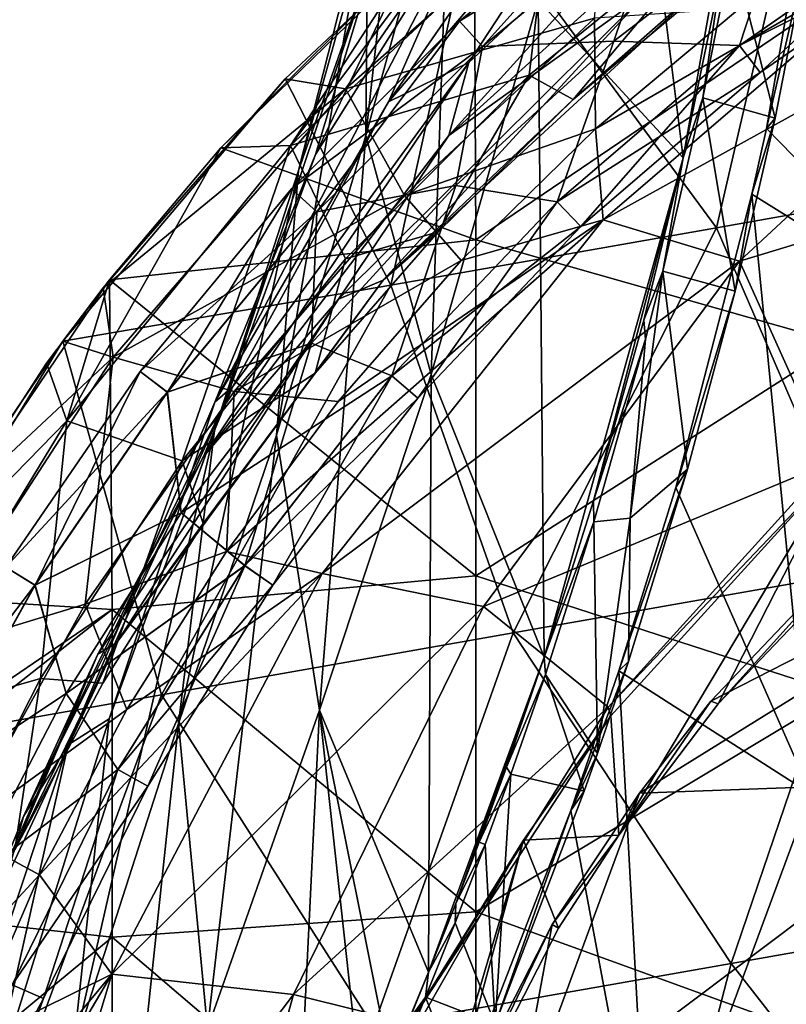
# Model space of a CAD drawing. Extents: x -65 to 803, y -691 to 80.
# Tile 38 of 256: x -53 to -34, y -228 to -204. Entities that reach past the tile are written whole.
import ezdxf

# ---------------------------------------------------------------- set-up
doc = ezdxf.new("R2010")
doc.units = 0
doc.header["$LTSCALE"] = 101.851852
for name, color, linetype in [('220', 7, 'CONTINUOUS'), ('223', 7, 'CONTINUOUS'), ('271', 7, 'CONTINUOUS'), ('276', 7, 'CONTINUOUS'), ('281', 7, 'CONTINUOUS'), ('292', 7, 'CONTINUOUS'), ('294', 7, 'CONTINUOUS'), ('295', 7, 'CONTINUOUS'), ('297', 7, 'CONTINUOUS'), ('354', 7, 'CONTINUOUS'), ('355', 7, 'CONTINUOUS'), ('365', 7, 'CONTINUOUS'), ('373', 7, 'CONTINUOUS'), ('375', 7, 'CONTINUOUS'), ('378', 7, 'CONTINUOUS'), ('379', 7, 'CONTINUOUS')]:
    doc.layers.add(name, color=color, linetype=linetype)

msp = doc.modelspace()

# ---------------------------------------------------------------- linework, layer by layer
at = {"layer": '220', "color": 7, "linetype": 'CONTINUOUS'}
for points in [[(-42.308, -203.59, 52.698), (-37.342, -200.551, 54.715), (-37.845, -199.885, 52.698), (-42.308, -203.59, 52.698)], [(-42.308, -203.59, 52.698), (-37.845, -199.885, 52.698), (-41.744, -204.209, 50.682), (-42.308, -203.59, 52.698)], [(-41.744, -204.209, 50.682), (-37.845, -199.885, 52.698), (-37.34, -200.553, 50.682), (-41.744, -204.209, 50.682)], [(-41.746, -204.207, 54.715), (-37.342, -200.551, 54.715), (-42.308, -203.59, 52.698), (-41.746, -204.207, 54.715)], [(-37.342, -200.551, 54.715), (-41.746, -204.207, 54.715), (-38.535, -204.076, 55.55), (-37.342, -200.551, 54.715)], [(-41.744, -204.209, 50.682), (-37.34, -200.553, 50.682), (-38.535, -204.076, 49.85), (-41.744, -204.209, 50.682)], [(-34.386, -200.892, 55.55), (-37.342, -200.551, 54.715), (-38.535, -204.076, 55.55), (-34.386, -200.892, 55.55)], [(-38.535, -204.076, 49.85), (-37.34, -200.553, 50.682), (-34.386, -200.892, 49.85), (-38.535, -204.076, 49.85)], [(-46.41, -207.692, 52.698), (-41.746, -204.207, 54.715), (-42.308, -203.59, 52.698), (-46.41, -207.692, 52.698)], [(-46.41, -207.692, 52.698), (-42.308, -203.59, 52.698), (-45.791, -208.256, 50.682), (-46.41, -207.692, 52.698)], [(-45.791, -208.256, 50.682), (-42.308, -203.59, 52.698), (-41.744, -204.209, 50.682), (-45.791, -208.256, 50.682)], [(-38.535, -204.076, 55.55), (-41.746, -204.207, 54.715), (-42.391, -207.609, 55.55), (-38.535, -204.076, 55.55)], [(-42.391, -207.609, 49.85), (-41.744, -204.209, 50.682), (-38.535, -204.076, 49.85), (-42.391, -207.609, 49.85)], [(-45.793, -208.254, 54.715), (-41.746, -204.207, 54.715), (-46.41, -207.692, 52.698), (-45.793, -208.254, 54.715)], [(-41.746, -204.207, 54.715), (-45.793, -208.254, 54.715), (-42.391, -207.609, 55.55), (-41.746, -204.207, 54.715)], [(-45.791, -208.256, 50.682), (-41.744, -204.209, 50.682), (-42.391, -207.609, 49.85), (-45.791, -208.256, 50.682)], [(-50.115, -212.155, 52.698), (-45.793, -208.254, 54.715), (-46.41, -207.692, 52.698), (-50.115, -212.155, 52.698)], [(-50.115, -212.155, 52.698), (-46.41, -207.692, 52.698), (-49.447, -212.66, 50.682), (-50.115, -212.155, 52.698)], [(-49.447, -212.66, 50.682), (-46.41, -207.692, 52.698), (-45.791, -208.256, 50.682), (-49.447, -212.66, 50.682)], [(-42.391, -207.609, 55.55), (-45.793, -208.254, 54.715), (-45.924, -211.465, 55.55), (-42.391, -207.609, 55.55)], [(-45.924, -211.465, 49.85), (-45.791, -208.256, 50.682), (-42.391, -207.609, 49.85), (-45.924, -211.465, 49.85)], [(-49.449, -212.658, 54.715), (-45.793, -208.254, 54.715), (-50.115, -212.155, 52.698), (-49.449, -212.658, 54.715)], [(-45.793, -208.254, 54.715), (-49.449, -212.658, 54.715), (-45.924, -211.465, 55.55), (-45.793, -208.254, 54.715)], [(-49.447, -212.66, 50.682), (-45.791, -208.256, 50.682), (-45.924, -211.465, 49.85), (-49.447, -212.66, 50.682)], [(-45.924, -211.465, 55.55), (-49.449, -212.658, 54.715), (-49.108, -215.614, 55.55), (-45.924, -211.465, 55.55)], [(-49.108, -215.614, 49.85), (-49.447, -212.66, 50.682), (-45.924, -211.465, 49.85), (-49.108, -215.614, 49.85)], [(-53.394, -216.94, 52.698), (-49.449, -212.658, 54.715), (-50.115, -212.155, 52.698), (-53.394, -216.94, 52.698)], [(-53.394, -216.94, 52.698), (-50.115, -212.155, 52.698), (-52.681, -217.381, 50.682), (-53.394, -216.94, 52.698)], [(-52.681, -217.381, 50.682), (-50.115, -212.155, 52.698), (-49.447, -212.66, 50.682), (-52.681, -217.381, 50.682)], [(-52.684, -217.379, 54.715), (-49.449, -212.658, 54.715), (-53.394, -216.94, 52.698), (-52.684, -217.379, 54.715)], [(-49.449, -212.658, 54.715), (-52.684, -217.379, 54.715), (-49.108, -215.614, 55.55), (-49.449, -212.658, 54.715)], [(-52.681, -217.381, 50.682), (-49.447, -212.66, 50.682), (-49.108, -215.614, 49.85), (-52.681, -217.381, 50.682)], [(-49.108, -215.614, 55.55), (-52.684, -217.379, 54.715), (-51.918, -220.025, 55.55), (-49.108, -215.614, 55.55)], [(-51.918, -220.025, 49.85), (-52.681, -217.381, 50.682), (-49.108, -215.614, 49.85), (-51.918, -220.025, 49.85)], [(-56.216, -222.008, 52.698), (-52.684, -217.379, 54.715), (-53.394, -216.94, 52.698), (-56.216, -222.008, 52.698)], [(-55.466, -222.381, 50.682), (-53.394, -216.94, 52.698), (-52.681, -217.381, 50.682), (-55.466, -222.381, 50.682)], [(-55.469, -222.38, 54.715), (-52.684, -217.379, 54.715), (-56.216, -222.008, 52.698), (-55.469, -222.38, 54.715)], [(-52.684, -217.379, 54.715), (-55.469, -222.38, 54.715), (-51.918, -220.025, 55.55), (-52.684, -217.379, 54.715)], [(-55.466, -222.381, 50.682), (-52.681, -217.381, 50.682), (-51.918, -220.025, 49.85), (-55.466, -222.381, 50.682)], [(-51.918, -220.025, 55.55), (-55.469, -222.38, 54.715), (-54.333, -224.664, 55.55), (-51.918, -220.025, 55.55)], [(-54.333, -224.664, 49.85), (-55.466, -222.381, 50.682), (-51.918, -220.025, 49.85), (-54.333, -224.664, 49.85)]]:
    msp.add_3dface(points, dxfattribs=at)
at = {"layer": '223', "color": 7, "linetype": 'CONTINUOUS'}
for points in [[(-34.386, -200.892, 55.55), (-38.535, -204.076, 55.55), (-35.464, -204.184, 54.718), (-34.386, -200.892, 55.55)], [(-38.535, -204.076, 49.85), (-34.386, -200.892, 49.85), (-35.462, -204.187, 50.685), (-38.535, -204.076, 49.85)], [(-34.386, -200.892, 55.55), (-35.464, -204.184, 54.718), (-30.647, -200.831, 54.718), (-34.386, -200.892, 55.55)], [(-35.464, -204.184, 54.718), (-30.204, -201.542, 52.702), (-30.647, -200.831, 54.718), (-35.464, -204.184, 54.718)], [(-35.462, -204.187, 50.685), (-34.386, -200.892, 49.85), (-30.645, -200.834, 50.685), (-35.462, -204.187, 50.685)], [(-35.462, -204.187, 50.685), (-30.645, -200.834, 50.685), (-34.951, -204.847, 52.702), (-35.462, -204.187, 50.685)], [(-34.951, -204.847, 52.702), (-30.645, -200.834, 50.685), (-30.204, -201.542, 52.702), (-34.951, -204.847, 52.702)], [(-34.951, -204.847, 52.702), (-30.204, -201.542, 52.702), (-35.464, -204.184, 54.718), (-34.951, -204.847, 52.702)], [(-38.535, -204.076, 55.55), (-42.391, -207.609, 55.55), (-39.917, -208.007, 54.718), (-38.535, -204.076, 55.55)], [(-42.391, -207.609, 49.85), (-38.535, -204.076, 49.85), (-39.915, -208.009, 50.685), (-42.391, -207.609, 49.85)], [(-38.535, -204.076, 55.55), (-39.917, -208.007, 54.718), (-35.464, -204.184, 54.718), (-38.535, -204.076, 55.55)], [(-39.915, -208.009, 50.685), (-38.535, -204.076, 49.85), (-35.462, -204.187, 50.685), (-39.915, -208.009, 50.685)], [(-39.917, -208.007, 54.718), (-34.951, -204.847, 52.702), (-35.464, -204.184, 54.718), (-39.917, -208.007, 54.718)], [(-39.915, -208.009, 50.685), (-35.462, -204.187, 50.685), (-39.34, -208.614, 52.702), (-39.915, -208.009, 50.685)], [(-39.34, -208.614, 52.702), (-35.462, -204.187, 50.685), (-34.951, -204.847, 52.702), (-39.34, -208.614, 52.702)], [(-39.34, -208.614, 52.702), (-34.951, -204.847, 52.702), (-39.917, -208.007, 54.718), (-39.34, -208.614, 52.702)], [(-42.391, -207.609, 55.55), (-45.924, -211.465, 55.55), (-43.961, -212.261, 54.718), (-42.391, -207.609, 55.55)], [(-45.924, -211.465, 49.85), (-42.391, -207.609, 49.85), (-43.958, -212.263, 50.685), (-45.924, -211.465, 49.85)], [(-42.391, -207.609, 55.55), (-43.961, -212.261, 54.718), (-39.917, -208.007, 54.718), (-42.391, -207.609, 55.55)], [(-43.958, -212.263, 50.685), (-42.391, -207.609, 49.85), (-39.915, -208.009, 50.685), (-43.958, -212.263, 50.685)], [(-43.961, -212.261, 54.718), (-39.34, -208.614, 52.702), (-39.917, -208.007, 54.718), (-43.961, -212.261, 54.718)], [(-43.958, -212.263, 50.685), (-39.915, -208.009, 50.685), (-43.325, -212.807, 52.702), (-43.958, -212.263, 50.685)], [(-43.325, -212.807, 52.702), (-39.915, -208.009, 50.685), (-39.34, -208.614, 52.702), (-43.325, -212.807, 52.702)], [(-43.325, -212.807, 52.702), (-39.34, -208.614, 52.702), (-43.961, -212.261, 54.718), (-43.325, -212.807, 52.702)], [(-45.924, -211.465, 55.55), (-49.108, -215.614, 55.55), (-43.961, -212.261, 54.718), (-45.924, -211.465, 55.55)], [(-49.108, -215.614, 49.85), (-45.924, -211.465, 49.85), (-47.551, -216.904, 50.685), (-49.108, -215.614, 49.85)], [(-47.551, -216.904, 50.685), (-45.924, -211.465, 49.85), (-43.958, -212.263, 50.685), (-47.551, -216.904, 50.685)], [(-49.108, -215.614, 55.55), (-47.553, -216.902, 54.718), (-43.961, -212.261, 54.718), (-49.108, -215.614, 55.55)], [(-47.553, -216.902, 54.718), (-43.325, -212.807, 52.702), (-43.961, -212.261, 54.718), (-47.553, -216.902, 54.718)], [(-47.551, -216.904, 50.685), (-43.958, -212.263, 50.685), (-46.866, -217.381, 52.702), (-47.551, -216.904, 50.685)], [(-46.866, -217.381, 52.702), (-43.958, -212.263, 50.685), (-43.325, -212.807, 52.702), (-46.866, -217.381, 52.702)], [(-46.866, -217.381, 52.702), (-43.325, -212.807, 52.702), (-47.553, -216.902, 54.718), (-46.866, -217.381, 52.702)], [(-49.108, -215.614, 55.55), (-51.918, -220.025, 55.55), (-47.553, -216.902, 54.718), (-49.108, -215.614, 55.55)], [(-51.918, -220.025, 49.85), (-49.108, -215.614, 49.85), (-47.551, -216.904, 50.685), (-51.918, -220.025, 49.85)], [(-51.918, -220.025, 55.55), (-50.658, -221.883, 54.718), (-47.553, -216.902, 54.718), (-51.918, -220.025, 55.55)], [(-50.655, -221.884, 50.685), (-51.918, -220.025, 49.85), (-47.551, -216.904, 50.685), (-50.655, -221.884, 50.685)], [(-50.658, -221.883, 54.718), (-46.866, -217.381, 52.702), (-47.553, -216.902, 54.718), (-50.658, -221.883, 54.718)], [(-50.655, -221.884, 50.685), (-47.551, -216.904, 50.685), (-49.925, -222.289, 52.702), (-50.655, -221.884, 50.685)], [(-49.925, -222.289, 52.702), (-47.551, -216.904, 50.685), (-46.866, -217.381, 52.702), (-49.925, -222.289, 52.702)], [(-49.925, -222.289, 52.702), (-46.866, -217.381, 52.702), (-50.658, -221.883, 54.718), (-49.925, -222.289, 52.702)], [(-51.918, -220.025, 55.55), (-54.333, -224.664, 55.55), (-50.658, -221.883, 54.718), (-51.918, -220.025, 55.55)], [(-54.333, -224.664, 49.85), (-51.918, -220.025, 49.85), (-50.655, -221.884, 50.685), (-54.333, -224.664, 49.85)], [(-54.333, -224.664, 55.55), (-53.242, -227.152, 54.718), (-50.658, -221.883, 54.718), (-54.333, -224.664, 55.55)], [(-53.24, -227.153, 50.685), (-54.333, -224.664, 49.85), (-50.655, -221.884, 50.685), (-53.24, -227.153, 50.685)], [(-53.242, -227.152, 54.718), (-49.925, -222.289, 52.702), (-50.658, -221.883, 54.718), (-53.242, -227.152, 54.718)], [(-53.24, -227.153, 50.685), (-50.655, -221.884, 50.685), (-52.472, -227.482, 52.702), (-53.24, -227.153, 50.685)], [(-52.472, -227.482, 52.702), (-50.655, -221.884, 50.685), (-49.925, -222.289, 52.702), (-52.472, -227.482, 52.702)], [(-52.472, -227.482, 52.702), (-49.925, -222.289, 52.702), (-53.242, -227.152, 54.718), (-52.472, -227.482, 52.702)], [(-55.281, -232.656, 54.718), (-52.472, -227.482, 52.702), (-53.242, -227.152, 54.718), (-55.281, -232.656, 54.718)], [(-54.481, -232.906, 52.702), (-53.24, -227.153, 50.685), (-52.472, -227.482, 52.702), (-54.481, -232.906, 52.702)], [(-54.481, -232.906, 52.702), (-52.472, -227.482, 52.702), (-55.281, -232.656, 54.718), (-54.481, -232.906, 52.702)]]:
    msp.add_3dface(points, dxfattribs=at)
at = {"layer": '271', "color": 7, "linetype": 'CONTINUOUS'}
for points in [[(-40.378, -203.067, -14.983), (-38.648, -192.449, -17.598), (-36.841, -206.933, -21.319), (-40.378, -203.067, -14.983)], [(-38.648, -192.449, -17.598), (-34.758, -195.17, -24.145), (-36.841, -206.933, -21.319), (-38.648, -192.449, -17.598)], [(-43.249, -194.272, -1.098), (-42.53, -198.857, -8.181), (-44.597, -206.39, -3.357), (-43.249, -194.272, -1.098)], [(-44.545, -200.567, 3.906), (-43.249, -194.272, -1.098), (-44.597, -206.39, -3.357), (-44.545, -200.567, 3.906)], [(-36.306, -194.399, 28.789), (-41.763, -200.372, 23.737), (-44.041, -205.56, 26.414), (-36.306, -194.399, 28.789)], [(-38.34, -198.886, 30.888), (-36.306, -194.399, 28.789), (-44.041, -205.56, 26.414), (-38.34, -198.886, 30.888)], [(-36.841, -206.933, -21.319), (-34.758, -195.17, -24.145), (-35.91, -202.428, -22.624), (-36.841, -206.933, -21.319)], [(-42.897, -195.286, 11.25), (-44.545, -200.567, 3.906), (-46.238, -207.242, 7.918), (-42.897, -195.286, 11.25)], [(-44.135, -201.258, 14.585), (-42.897, -195.286, 11.25), (-46.238, -207.242, 7.918), (-44.135, -201.258, 14.585)], [(-34.8, -206.213, -24.042), (-32.937, -195.432, -26.44), (-30.269, -210.861, -28.579), (-34.8, -206.213, -24.042)], [(-40.425, -195.526, 20.934), (-44.135, -201.258, 14.585), (-45.827, -206.847, 18.133), (-40.425, -195.526, 20.934)], [(-41.763, -200.372, 23.737), (-40.425, -195.526, 20.934), (-45.827, -206.847, 18.133), (-41.763, -200.372, 23.737)], [(-34.817, -197.826, 36.468), (-42.074, -204.598, 32.798), (-42.57, -206.385, 37.18), (-34.817, -197.826, 36.468)], [(-35.176, -199.693, 39.942), (-34.817, -197.826, 36.468), (-42.57, -206.385, 37.18), (-35.176, -199.693, 39.942)], [(-34.817, -197.826, 36.468), (-38.34, -198.886, 30.888), (-42.074, -204.598, 32.798), (-34.817, -197.826, 36.468)], [(-44.597, -206.39, -3.357), (-42.53, -198.857, -8.181), (-42.997, -212.226, -10.338), (-44.597, -206.39, -3.357)], [(-38.34, -198.886, 30.888), (-44.041, -205.56, 26.414), (-42.074, -204.598, 32.798), (-38.34, -198.886, 30.888)], [(-42.53, -198.857, -8.181), (-40.378, -203.067, -14.983), (-42.997, -212.226, -10.338), (-42.53, -198.857, -8.181)], [(-35.176, -199.693, 39.942), (-42.57, -206.385, 37.18), (-37.753, -202.913, 43.064), (-35.176, -199.693, 39.942)], [(-41.763, -200.372, 23.737), (-45.827, -206.847, 18.133), (-48.285, -212.904, 21.462), (-41.763, -200.372, 23.737)], [(-44.041, -205.56, 26.414), (-41.763, -200.372, 23.737), (-48.285, -212.904, 21.462), (-44.041, -205.56, 26.414)], [(-44.545, -200.567, 3.906), (-44.597, -206.39, -3.357), (-46.775, -213.713, 1.272), (-44.545, -200.567, 3.906)], [(-46.238, -207.242, 7.918), (-44.545, -200.567, 3.906), (-46.775, -213.713, 1.272), (-46.238, -207.242, 7.918)], [(-44.135, -201.258, 14.585), (-46.238, -207.242, 7.918), (-48.294, -213.599, 12.194), (-44.135, -201.258, 14.585)], [(-45.827, -206.847, 18.133), (-44.135, -201.258, 14.585), (-48.294, -213.599, 12.194), (-45.827, -206.847, 18.133)], [(-35.989, -202.396, 47.257), (-37.753, -202.913, 43.064), (-44.173, -209.92, 46.037), (-35.989, -202.396, 47.257)], [(-35.989, -202.396, 47.257), (-44.173, -209.92, 46.037), (-39.528, -205.507, 47.951), (-35.989, -202.396, 47.257)], [(-35.92, -202.477, 47.954), (-35.989, -202.396, 47.257), (-39.528, -205.507, 47.951), (-35.92, -202.477, 47.954)], [(-37.753, -202.913, 43.064), (-42.57, -206.385, 37.18), (-45.261, -210.389, 40.913), (-37.753, -202.913, 43.064)], [(-37.753, -202.913, 43.064), (-45.261, -210.389, 40.913), (-44.173, -209.92, 46.037), (-37.753, -202.913, 43.064)], [(-42.997, -212.226, -10.338), (-40.378, -203.067, -14.983), (-40.234, -219.142, -16.084), (-42.997, -212.226, -10.338)], [(-40.378, -203.067, -14.983), (-36.841, -206.933, -21.319), (-40.234, -219.142, -16.084), (-40.378, -203.067, -14.983)], [(-42.074, -204.598, 32.798), (-47.848, -212.526, 28.663), (-48.563, -214.231, 34.052), (-42.074, -204.598, 32.798)], [(-42.57, -206.385, 37.18), (-42.074, -204.598, 32.798), (-48.563, -214.231, 34.052), (-42.57, -206.385, 37.18)], [(-42.074, -204.598, 32.798), (-44.041, -205.56, 26.414), (-47.848, -212.526, 28.663), (-42.074, -204.598, 32.798)], [(-44.041, -205.56, 26.414), (-48.285, -212.904, 21.462), (-47.848, -212.526, 28.663), (-44.041, -205.56, 26.414)], [(-39.528, -205.507, 47.951), (-44.173, -209.92, 46.037), (-42.826, -208.745, 47.948), (-39.528, -205.507, 47.951)], [(-35.157, -207.817, -23.555), (-34.8, -206.213, -24.042), (-30.269, -210.861, -28.579), (-35.157, -207.817, -23.555)], [(-42.57, -206.385, 37.18), (-48.563, -214.231, 34.052), (-45.261, -210.389, 40.913), (-42.57, -206.385, 37.18)], [(-46.775, -213.713, 1.272), (-44.597, -206.39, -3.357), (-45.729, -220.434, -5.112), (-46.775, -213.713, 1.272)], [(-44.597, -206.39, -3.357), (-42.997, -212.226, -10.338), (-45.729, -220.434, -5.112), (-44.597, -206.39, -3.357)], [(-45.827, -206.847, 18.133), (-48.294, -213.599, 12.194), (-50.87, -220.649, 16.205), (-45.827, -206.847, 18.133)], [(-48.285, -212.904, 21.462), (-45.827, -206.847, 18.133), (-50.87, -220.649, 16.205), (-48.285, -212.904, 21.462)], [(-40.234, -219.142, -16.084), (-36.841, -206.933, -21.319), (-39.032, -215.317, -18.024), (-40.234, -219.142, -16.084)], [(-39.032, -215.317, -18.024), (-36.841, -206.933, -21.319), (-37.802, -210.9, -19.911), (-39.032, -215.317, -18.024)], [(-46.238, -207.242, 7.918), (-46.775, -213.713, 1.272), (-49.175, -220.761, 6.22), (-46.238, -207.242, 7.918)], [(-48.294, -213.599, 12.194), (-46.238, -207.242, 7.918), (-49.175, -220.761, 6.22), (-48.294, -213.599, 12.194)], [(-35.157, -207.817, -23.555), (-33.715, -222.48, -24.03), (-37.02, -214.991, -20.892), (-35.157, -207.817, -23.555)], [(-33.715, -222.48, -24.03), (-35.157, -207.817, -23.555), (-30.269, -210.861, -28.579), (-33.715, -222.48, -24.03)], [(-42.826, -208.745, 47.948), (-44.173, -209.92, 46.037), (-45.835, -212.196, 47.945), (-42.826, -208.745, 47.948)], [(-44.173, -209.92, 46.037), (-45.261, -210.389, 40.913), (-50.686, -218.778, 44.58), (-44.173, -209.92, 46.037)], [(-44.173, -209.92, 46.037), (-50.686, -218.778, 44.58), (-45.835, -212.196, 47.945), (-44.173, -209.92, 46.037)], [(-45.261, -210.389, 40.913), (-48.563, -214.231, 34.052), (-51.147, -219.064, 38.5), (-45.261, -210.389, 40.913)], [(-45.261, -210.389, 40.913), (-51.147, -219.064, 38.5), (-50.686, -218.778, 44.58), (-45.261, -210.389, 40.913)], [(-45.835, -212.196, 47.945), (-50.686, -218.778, 44.58), (-48.571, -215.873, 47.943), (-45.835, -212.196, 47.945)], [(-45.729, -220.434, -5.112), (-42.997, -212.226, -10.338), (-43.062, -226.843, -11.143), (-45.729, -220.434, -5.112)], [(-42.997, -212.226, -10.338), (-40.234, -219.142, -16.084), (-43.062, -226.843, -11.143), (-42.997, -212.226, -10.338)], [(-47.848, -212.526, 28.663), (-51.875, -221.281, 24.153), (-52.965, -223.036, 30.697), (-47.848, -212.526, 28.663)], [(-48.563, -214.231, 34.052), (-47.848, -212.526, 28.663), (-52.965, -223.036, 30.697), (-48.563, -214.231, 34.052)], [(-47.848, -212.526, 28.663), (-48.285, -212.904, 21.462), (-51.875, -221.281, 24.153), (-47.848, -212.526, 28.663)], [(-48.285, -212.904, 21.462), (-50.87, -220.649, 16.205), (-51.875, -221.281, 24.153), (-48.285, -212.904, 21.462)], [(-48.294, -213.599, 12.194), (-49.175, -220.761, 6.22), (-51.752, -228.763, 10.896), (-48.294, -213.599, 12.194)], [(-50.87, -220.649, 16.205), (-48.294, -213.599, 12.194), (-51.752, -228.763, 10.896), (-50.87, -220.649, 16.205)], [(-49.175, -220.761, 6.22), (-46.775, -213.713, 1.272), (-48.466, -228.222, 0.464), (-49.175, -220.761, 6.22)], [(-46.775, -213.713, 1.272), (-45.729, -220.434, -5.112), (-48.466, -228.222, 0.464), (-46.775, -213.713, 1.272)], [(-48.563, -214.231, 34.052), (-52.965, -223.036, 30.697), (-51.147, -219.064, 38.5), (-48.563, -214.231, 34.052)], [(-33.715, -222.48, -24.03), (-38.408, -219.472, -18.776), (-37.02, -214.991, -20.892), (-33.715, -222.48, -24.03)], [(-48.571, -215.873, 47.943), (-50.686, -218.778, 44.58), (-51.028, -219.775, 47.94), (-48.571, -215.873, 47.943)], [(-50.686, -218.778, 44.58), (-51.147, -219.064, 38.5), (-55.358, -228.748, 43.147), (-50.686, -218.778, 44.58)], [(-50.686, -218.778, 44.58), (-55.358, -228.748, 43.147), (-53.172, -223.849, 47.937), (-50.686, -218.778, 44.58)], [(-51.028, -219.775, 47.94), (-50.686, -218.778, 44.58), (-53.172, -223.849, 47.937), (-51.028, -219.775, 47.94)], [(-51.147, -219.064, 38.5), (-55.264, -228.735, 36.057), (-55.358, -228.748, 43.147), (-51.147, -219.064, 38.5)], [(-51.147, -219.064, 38.5), (-52.965, -223.036, 30.697), (-55.264, -228.735, 36.057), (-51.147, -219.064, 38.5)], [(-43.062, -226.843, -11.143), (-40.234, -219.142, -16.084), (-42.396, -225.159, -12.356), (-43.062, -226.843, -11.143)], [(-42.396, -225.159, -12.356), (-40.234, -219.142, -16.084), (-41.826, -223.66, -13.37), (-42.396, -225.159, -12.356)], [(-41.826, -223.66, -13.37), (-40.234, -219.142, -16.084), (-41.157, -221.825, -14.531), (-41.826, -223.66, -13.37)], [(-38.408, -219.472, -18.776), (-37.66, -233.146, -17.983), (-39.587, -222.89, -16.886), (-38.408, -219.472, -18.776)], [(-33.715, -222.48, -24.03), (-37.66, -233.146, -17.983), (-38.408, -219.472, -18.776), (-33.715, -222.48, -24.03)], [(-48.466, -228.222, 0.464), (-45.729, -220.434, -5.112), (-46.464, -235.426, -4.358), (-48.466, -228.222, 0.464)], [(-46.464, -235.426, -4.358), (-45.729, -220.434, -5.112), (-44.623, -230.546, -8.173), (-46.464, -235.426, -4.358)], [(-45.729, -220.434, -5.112), (-43.062, -226.843, -11.143), (-43.993, -229.089, -9.394), (-45.729, -220.434, -5.112)], [(-44.623, -230.546, -8.173), (-45.729, -220.434, -5.112), (-43.993, -229.089, -9.394), (-44.623, -230.546, -8.173)], [(-50.87, -220.649, 16.205), (-51.752, -228.763, 10.896), (-53.957, -230.534, 19.451), (-50.87, -220.649, 16.205)], [(-51.875, -221.281, 24.153), (-50.87, -220.649, 16.205), (-53.957, -230.534, 19.451), (-51.875, -221.281, 24.153)], [(-51.752, -228.763, 10.896), (-49.175, -220.761, 6.22), (-50.905, -237.045, 5.758), (-51.752, -228.763, 10.896)], [(-49.175, -220.761, 6.22), (-48.466, -228.222, 0.464), (-50.905, -237.045, 5.758), (-49.175, -220.761, 6.22)], [(-51.875, -221.281, 24.153), (-53.957, -230.534, 19.451), (-55.582, -232.46, 27.233), (-51.875, -221.281, 24.153)], [(-52.965, -223.036, 30.697), (-51.875, -221.281, 24.153), (-55.582, -232.46, 27.233), (-52.965, -223.036, 30.697)], [(-32.491, -237.301, -22.241), (-37.66, -233.146, -17.983), (-33.715, -222.48, -24.03), (-32.491, -237.301, -22.241)], [(-39.587, -222.89, -16.886), (-37.66, -233.146, -17.983), (-41.759, -228.506, -13.176), (-39.587, -222.89, -16.886)], [(-52.965, -223.036, 30.697), (-55.582, -232.46, 27.233), (-55.264, -228.735, 36.057), (-52.965, -223.036, 30.697)], [(-43.993, -229.089, -9.394), (-43.062, -226.843, -11.143), (-43.529, -227.986, -10.273), (-43.993, -229.089, -9.394)]]:
    msp.add_3dface(points, dxfattribs=at)
at = {"layer": '276', "color": 7, "linetype": 'CONTINUOUS'}
for points in [[(-32.937, -195.432, -26.44), (-34.8, -206.213, -24.042), (-33.714, -201.483, -25.147), (-32.937, -195.432, -26.44)], [(-33.714, -201.483, -25.147), (-34.8, -206.213, -24.042), (-34.591, -205.964, -23.988), (-33.714, -201.483, -25.147)], [(-34.591, -205.964, -23.988), (-35.157, -207.817, -23.555), (-35.57, -210.192, -22.639), (-34.591, -205.964, -23.988)], [(-34.8, -206.213, -24.042), (-35.157, -207.817, -23.555), (-34.591, -205.964, -23.988), (-34.8, -206.213, -24.042)], [(-35.157, -207.817, -23.555), (-37.02, -214.991, -20.892), (-35.57, -210.192, -22.639), (-35.157, -207.817, -23.555)], [(-35.57, -210.192, -22.639), (-37.02, -214.991, -20.892), (-36.733, -214.541, -20.961), (-35.57, -210.192, -22.639)], [(-37.02, -214.991, -20.892), (-38.408, -219.472, -18.776), (-36.733, -214.541, -20.961), (-37.02, -214.991, -20.892)], [(-36.733, -214.541, -20.961), (-38.408, -219.472, -18.776), (-38.174, -219.245, -18.771), (-36.733, -214.541, -20.961)], [(-38.408, -219.472, -18.776), (-39.587, -222.89, -16.886), (-38.174, -219.245, -18.771), (-38.408, -219.472, -18.776)], [(-38.174, -219.245, -18.771), (-39.587, -222.89, -16.886), (-38.932, -221.494, -17.569), (-38.174, -219.245, -18.771)], [(-38.932, -221.494, -17.569), (-39.587, -222.89, -16.886), (-39.258, -222.419, -17.043), (-38.932, -221.494, -17.569)], [(-39.258, -222.419, -17.043), (-39.587, -222.89, -16.886), (-41.434, -228.115, -13.346), (-39.258, -222.419, -17.043)], [(-39.587, -222.89, -16.886), (-41.759, -228.506, -13.176), (-41.434, -228.115, -13.346), (-39.587, -222.89, -16.886)]]:
    msp.add_3dface(points, dxfattribs=at)
at = {"layer": '281', "color": 7, "linetype": 'CONTINUOUS'}
for points in [[(-36.357, -205.468, -21.66), (-35.91, -202.428, -22.624), (-35.639, -201.842, -22.656), (-36.357, -205.468, -21.66)], [(-36.841, -206.933, -21.319), (-35.91, -202.428, -22.624), (-36.357, -205.468, -21.66), (-36.841, -206.933, -21.319)], [(-37.333, -209.699, -20.251), (-36.841, -206.933, -21.319), (-36.357, -205.468, -21.66), (-37.333, -209.699, -20.251)], [(-37.802, -210.9, -19.911), (-36.841, -206.933, -21.319), (-37.333, -209.699, -20.251), (-37.802, -210.9, -19.911)], [(-37.758, -211.362, -19.618), (-37.802, -210.9, -19.911), (-37.333, -209.699, -20.251), (-37.758, -211.362, -19.618)], [(-39.032, -215.317, -18.024), (-37.802, -210.9, -19.911), (-37.758, -211.362, -19.618), (-39.032, -215.317, -18.024)], [(-39.018, -215.828, -17.672), (-39.032, -215.317, -18.024), (-37.758, -211.362, -19.618), (-39.018, -215.828, -17.672)], [(-40.234, -219.142, -16.084), (-39.032, -215.317, -18.024), (-39.018, -215.828, -17.672), (-40.234, -219.142, -16.084)], [(-40.206, -219.562, -15.744), (-40.234, -219.142, -16.084), (-39.018, -215.828, -17.672), (-40.206, -219.562, -15.744)], [(-41.157, -221.825, -14.531), (-40.234, -219.142, -16.084), (-40.206, -219.562, -15.744), (-41.157, -221.825, -14.531)], [(-41.049, -221.998, -14.319), (-41.157, -221.825, -14.531), (-40.206, -219.562, -15.744), (-41.049, -221.998, -14.319)], [(-41.826, -223.66, -13.37), (-41.157, -221.825, -14.531), (-41.049, -221.998, -14.319), (-41.826, -223.66, -13.37)], [(-41.677, -223.718, -13.227), (-41.826, -223.66, -13.37), (-41.049, -221.998, -14.319), (-41.677, -223.718, -13.227)], [(-42.41, -225.637, -11.918), (-42.396, -225.159, -12.356), (-41.677, -223.718, -13.227), (-42.41, -225.637, -11.918)], [(-42.396, -225.159, -12.356), (-41.826, -223.66, -13.37), (-41.677, -223.718, -13.227), (-42.396, -225.159, -12.356)], [(-43.062, -226.843, -11.143), (-42.396, -225.159, -12.356), (-42.41, -225.637, -11.918), (-43.062, -226.843, -11.143)], [(-43.136, -227.45, -10.584), (-43.062, -226.843, -11.143), (-42.41, -225.637, -11.918), (-43.136, -227.45, -10.584)], [(-43.529, -227.986, -10.273), (-43.062, -226.843, -11.143), (-43.136, -227.45, -10.584), (-43.529, -227.986, -10.273)], [(-43.708, -228.825, -9.507), (-43.529, -227.986, -10.273), (-43.136, -227.45, -10.584), (-43.708, -228.825, -9.507)]]:
    msp.add_3dface(points, dxfattribs=at)
at = {"layer": '292', "color": 7, "linetype": 'CONTINUOUS'}
for points in [[(-33.714, -201.483, -25.147), (-34.591, -205.964, -23.988), (-35.639, -201.842, -22.656), (-33.714, -201.483, -25.147)], [(-34.591, -205.964, -23.988), (-36.357, -205.468, -21.66), (-35.639, -201.842, -22.656), (-34.591, -205.964, -23.988)], [(-35.57, -210.192, -22.639), (-37.333, -209.699, -20.251), (-36.357, -205.468, -21.66), (-35.57, -210.192, -22.639)], [(-34.591, -205.964, -23.988), (-35.57, -210.192, -22.639), (-36.357, -205.468, -21.66), (-34.591, -205.964, -23.988)], [(-37.333, -209.699, -20.251), (-36.733, -214.541, -20.961), (-38.134, -215.739, -18.986), (-37.333, -209.699, -20.251)], [(-37.758, -211.362, -19.618), (-37.333, -209.699, -20.251), (-38.134, -215.739, -18.986), (-37.758, -211.362, -19.618)], [(-35.57, -210.192, -22.639), (-36.733, -214.541, -20.961), (-37.333, -209.699, -20.251), (-35.57, -210.192, -22.639)], [(-39.018, -215.828, -17.672), (-37.758, -211.362, -19.618), (-38.134, -215.739, -18.986), (-39.018, -215.828, -17.672)], [(-36.733, -214.541, -20.961), (-38.174, -219.245, -18.771), (-38.134, -215.739, -18.986), (-36.733, -214.541, -20.961)], [(-38.932, -221.494, -17.569), (-40.206, -219.562, -15.744), (-39.018, -215.828, -17.672), (-38.932, -221.494, -17.569)], [(-38.932, -221.494, -17.569), (-39.018, -215.828, -17.672), (-38.134, -215.739, -18.986), (-38.932, -221.494, -17.569)], [(-38.174, -219.245, -18.771), (-38.932, -221.494, -17.569), (-38.134, -215.739, -18.986), (-38.174, -219.245, -18.771)], [(-39.258, -222.419, -17.043), (-41.049, -221.998, -14.319), (-40.206, -219.562, -15.744), (-39.258, -222.419, -17.043)], [(-38.932, -221.494, -17.569), (-39.258, -222.419, -17.043), (-40.206, -219.562, -15.744), (-38.932, -221.494, -17.569)], [(-41.434, -228.115, -13.346), (-41.677, -223.718, -13.227), (-41.049, -221.998, -14.319), (-41.434, -228.115, -13.346)], [(-39.258, -222.419, -17.043), (-41.434, -228.115, -13.346), (-41.049, -221.998, -14.319), (-39.258, -222.419, -17.043)], [(-41.434, -228.115, -13.346), (-42.41, -225.637, -11.918), (-41.677, -223.718, -13.227), (-41.434, -228.115, -13.346)], [(-41.434, -228.115, -13.346), (-43.136, -227.45, -10.584), (-42.41, -225.637, -11.918), (-41.434, -228.115, -13.346)], [(-42.187, -229.915, -11.994), (-43.708, -228.825, -9.507), (-43.136, -227.45, -10.584), (-42.187, -229.915, -11.994)], [(-41.434, -228.115, -13.346), (-42.187, -229.915, -11.994), (-43.136, -227.45, -10.584), (-41.434, -228.115, -13.346)]]:
    msp.add_3dface(points, dxfattribs=at)
at = {"layer": '294', "color": 7, "linetype": 'CONTINUOUS'}
for points in [[(-35.664, -200.913, 48.011), (-39.528, -205.507, 47.951), (-40.6, -204.909, 48.011), (-35.664, -200.913, 48.011)], [(-35.92, -202.477, 47.954), (-39.528, -205.507, 47.951), (-35.664, -200.913, 48.011), (-35.92, -202.477, 47.954)], [(-40.6, -204.909, 48.011), (-42.826, -208.745, 47.948), (-45.091, -209.4, 48.011), (-40.6, -204.909, 48.011)], [(-39.528, -205.507, 47.951), (-42.826, -208.745, 47.948), (-40.6, -204.909, 48.011), (-39.528, -205.507, 47.951)], [(-42.826, -208.745, 47.948), (-45.835, -212.196, 47.945), (-45.091, -209.4, 48.011), (-42.826, -208.745, 47.948)], [(-45.091, -209.4, 48.011), (-45.835, -212.196, 47.945), (-49.087, -214.336, 48.011), (-45.091, -209.4, 48.011)], [(-45.835, -212.196, 47.945), (-48.571, -215.873, 47.943), (-49.087, -214.336, 48.011), (-45.835, -212.196, 47.945)], [(-49.087, -214.336, 48.011), (-51.028, -219.775, 47.94), (-52.546, -219.662, 48.011), (-49.087, -214.336, 48.011)], [(-48.571, -215.873, 47.943), (-51.028, -219.775, 47.94), (-49.087, -214.336, 48.011), (-48.571, -215.873, 47.943)], [(-52.546, -219.662, 48.011), (-53.172, -223.849, 47.937), (-55.43, -225.321, 48.011), (-52.546, -219.662, 48.011)], [(-51.028, -219.775, 47.94), (-53.172, -223.849, 47.937), (-52.546, -219.662, 48.011), (-51.028, -219.775, 47.94)]]:
    msp.add_3dface(points, dxfattribs=at)
at = {"layer": '295', "color": 7, "linetype": 'CONTINUOUS'}
for points in [[(-43.35, -201.895, 52.2), (-41.95, -200.669, 52.2), (-46.434, -206.634, 49.307), (-43.35, -201.895, 52.2)], [(-46.434, -206.634, 49.307), (-41.95, -200.669, 52.2), (-40.096, -200.715, 49.307), (-46.434, -206.634, 49.307)], [(-40.6, -204.909, 48.011), (-46.434, -206.634, 49.307), (-40.096, -200.715, 49.307), (-40.6, -204.909, 48.011)], [(-35.664, -200.913, 48.011), (-40.6, -204.909, 48.011), (-40.096, -200.715, 49.307), (-35.664, -200.913, 48.011)], [(-48.139, -206.688, 52.2), (-43.35, -201.895, 52.2), (-46.434, -206.634, 49.307), (-48.139, -206.688, 52.2)], [(-40.6, -204.909, 48.011), (-45.091, -209.4, 48.011), (-46.434, -206.634, 49.307), (-40.6, -204.909, 48.011)], [(-49.087, -214.336, 48.011), (-51.906, -213.36, 49.307), (-46.434, -206.634, 49.307), (-49.087, -214.336, 48.011)], [(-51.906, -213.36, 49.307), (-48.139, -206.688, 52.2), (-46.434, -206.634, 49.307), (-51.906, -213.36, 49.307)], [(-50.86, -209.918, 52.2), (-48.139, -206.688, 52.2), (-51.906, -213.36, 49.307), (-50.86, -209.918, 52.2)], [(-45.091, -209.4, 48.011), (-49.087, -214.336, 48.011), (-46.434, -206.634, 49.307), (-45.091, -209.4, 48.011)], [(-52.401, -211.955, 52.2), (-50.86, -209.918, 52.2), (-51.906, -213.36, 49.307), (-52.401, -211.955, 52.2)], [(-56.088, -217.637, 52.2), (-52.401, -211.955, 52.2), (-51.906, -213.36, 49.307), (-56.088, -217.637, 52.2)], [(-52.546, -219.662, 48.011), (-56.412, -220.77, 49.307), (-51.906, -213.36, 49.307), (-52.546, -219.662, 48.011)], [(-56.412, -220.77, 49.307), (-56.088, -217.637, 52.2), (-51.906, -213.36, 49.307), (-56.412, -220.77, 49.307)], [(-49.087, -214.336, 48.011), (-52.546, -219.662, 48.011), (-51.906, -213.36, 49.307), (-49.087, -214.336, 48.011)], [(-52.546, -219.662, 48.011), (-55.43, -225.321, 48.011), (-56.412, -220.77, 49.307), (-52.546, -219.662, 48.011)]]:
    msp.add_3dface(points, dxfattribs=at)
at = {"layer": '297', "color": 7, "linetype": 'CONTINUOUS'}
for points in [[(-41.95, -200.669, 52.2), (-43.35, -201.895, 52.2), (-48.139, -206.688, 52.2), (-41.95, -200.669, 52.2)], [(-41.95, -200.669, 52.2), (-48.139, -206.688, 52.2), (-41.904, -208.936, 52.2), (-41.95, -200.669, 52.2)], [(-33.015, -202.897, 52.2), (-41.95, -200.669, 52.2), (-41.904, -208.936, 52.2), (-33.015, -202.897, 52.2)], [(-33.015, -211.461, 52.2), (-33.015, -202.897, 52.2), (-41.904, -208.936, 52.2), (-33.015, -211.461, 52.2)], [(-48.139, -206.688, 52.2), (-50.86, -209.918, 52.2), (-41.904, -208.936, 52.2), (-48.139, -206.688, 52.2)], [(-50.86, -209.918, 52.2), (-41.904, -217.149, 52.2), (-41.904, -208.936, 52.2), (-50.86, -209.918, 52.2)], [(-41.904, -217.149, 52.2), (-33.015, -211.461, 52.2), (-41.904, -208.936, 52.2), (-41.904, -217.149, 52.2)], [(-50.86, -209.918, 52.2), (-52.401, -211.955, 52.2), (-56.088, -217.637, 52.2), (-50.86, -209.918, 52.2)], [(-50.86, -209.918, 52.2), (-56.088, -217.637, 52.2), (-50.794, -217.975, 52.2), (-50.86, -209.918, 52.2)], [(-41.904, -217.149, 52.2), (-50.86, -209.918, 52.2), (-50.794, -217.975, 52.2), (-41.904, -217.149, 52.2)], [(-33.015, -220.025, 52.2), (-33.015, -211.461, 52.2), (-41.904, -217.149, 52.2), (-33.015, -220.025, 52.2)], [(-41.904, -225.362, 52.2), (-41.904, -217.149, 52.2), (-50.794, -217.975, 52.2), (-41.904, -225.362, 52.2)], [(-41.904, -225.362, 52.2), (-33.015, -220.025, 52.2), (-41.904, -217.149, 52.2), (-41.904, -225.362, 52.2)], [(-56.088, -217.637, 52.2), (-59.163, -223.674, 52.2), (-50.794, -217.975, 52.2), (-56.088, -217.637, 52.2)], [(-59.163, -223.674, 52.2), (-59.739, -225.008, 52.2), (-50.794, -217.975, 52.2), (-59.163, -223.674, 52.2)], [(-59.739, -225.008, 52.2), (-50.794, -225.981, 52.2), (-50.794, -217.975, 52.2), (-59.739, -225.008, 52.2)], [(-50.794, -225.981, 52.2), (-41.904, -225.362, 52.2), (-50.794, -217.975, 52.2), (-50.794, -225.981, 52.2)], [(-33.015, -228.59, 52.2), (-33.015, -220.025, 52.2), (-41.904, -225.362, 52.2), (-33.015, -228.59, 52.2)], [(-50.794, -225.981, 52.2), (-59.739, -225.008, 52.2), (-59.683, -233.353, 52.2), (-50.794, -225.981, 52.2)], [(-41.904, -233.575, 52.2), (-41.904, -225.362, 52.2), (-50.794, -225.981, 52.2), (-41.904, -233.575, 52.2)], [(-41.904, -233.575, 52.2), (-33.015, -228.59, 52.2), (-41.904, -225.362, 52.2), (-41.904, -233.575, 52.2)], [(-50.794, -233.987, 52.2), (-50.794, -225.981, 52.2), (-59.683, -233.353, 52.2), (-50.794, -233.987, 52.2)], [(-50.794, -233.987, 52.2), (-41.904, -233.575, 52.2), (-50.794, -225.981, 52.2), (-50.794, -233.987, 52.2)]]:
    msp.add_3dface(points, dxfattribs=at)
at = {"layer": '354', "color": 7, "linetype": 'CONTINUOUS'}
for points in [[(-38.789, -208.446, 69.123), (-30.462, -201.29, 67.886), (-38.98, -206.227, 57.497), (-38.789, -208.446, 69.123)], [(-38.98, -206.227, 57.497), (-30.462, -201.29, 67.886), (-35.461, -203.279, 57.495), (-38.98, -206.227, 57.497)], [(-38.789, -208.446, 69.123), (-27.832, -202.375, 79.32), (-30.462, -201.29, 67.886), (-38.789, -208.446, 69.123)], [(-35.46, -209.459, 81.429), (-27.832, -202.375, 79.32), (-38.789, -208.446, 69.123), (-35.46, -209.459, 81.429)], [(-35.46, -209.459, 81.429), (-27.068, -206.916, 91.69), (-27.832, -202.375, 79.32), (-35.46, -209.459, 81.429)], [(-42.261, -209.442, 57.499), (-38.789, -208.446, 69.123), (-38.98, -206.227, 57.497), (-42.261, -209.442, 57.499)], [(-33.242, -214.381, 94.323), (-27.068, -206.916, 91.69), (-35.46, -209.459, 81.429), (-33.242, -214.381, 94.323)], [(-45.66, -217.09, 70.092), (-38.789, -208.446, 69.123), (-48.001, -216.553, 57.502), (-45.66, -217.09, 70.092)], [(-48.001, -216.553, 57.502), (-38.789, -208.446, 69.123), (-45.274, -212.893, 57.501), (-48.001, -216.553, 57.502)], [(-45.66, -217.09, 70.092), (-35.46, -209.459, 81.429), (-38.789, -208.446, 69.123), (-45.66, -217.09, 70.092)], [(-45.274, -212.893, 57.501), (-38.789, -208.446, 69.123), (-42.261, -209.442, 57.499), (-45.274, -212.893, 57.501)], [(-41.719, -217.904, 83.15), (-35.46, -209.459, 81.429), (-45.66, -217.09, 70.092), (-41.719, -217.904, 83.15)], [(-41.719, -217.904, 83.15), (-33.242, -214.381, 94.323), (-35.46, -209.459, 81.429), (-41.719, -217.904, 83.15)], [(-38.674, -220.365, 92.756), (-33.242, -214.381, 94.323), (-41.719, -217.904, 83.15), (-38.674, -220.365, 92.756)], [(-36.159, -220.213, 96.803), (-37.902, -222.465, 96.302), (-25.478, -214.754, 104.901), (-36.159, -220.213, 96.803)], [(-25.478, -214.754, 104.901), (-37.902, -222.465, 96.302), (-29.443, -222.151, 107.415), (-25.478, -214.754, 104.901)], [(-31.531, -215.35, 98.132), (-36.159, -220.213, 96.803), (-25.478, -214.754, 104.901), (-31.531, -215.35, 98.132)], [(-50.439, -220.417, 57.504), (-45.66, -217.09, 70.092), (-48.001, -216.553, 57.502), (-50.439, -220.417, 57.504)], [(-50.806, -226.889, 70.817), (-45.66, -217.09, 70.092), (-52.571, -224.458, 57.505), (-50.806, -226.889, 70.817)], [(-52.571, -224.458, 57.505), (-45.66, -217.09, 70.092), (-50.439, -220.417, 57.504), (-52.571, -224.458, 57.505)], [(-50.806, -226.889, 70.817), (-41.719, -217.904, 83.15), (-45.66, -217.09, 70.092), (-50.806, -226.889, 70.817)], [(-46.367, -227.382, 84.486), (-41.719, -217.904, 83.15), (-50.806, -226.889, 70.817), (-46.367, -227.382, 84.486)], [(-46.367, -227.382, 84.486), (-38.674, -220.365, 92.756), (-41.719, -217.904, 83.15), (-46.367, -227.382, 84.486)], [(-43.518, -228.089, 91.358), (-38.674, -220.365, 92.756), (-46.367, -227.382, 84.486), (-43.518, -228.089, 91.358)], [(-37.902, -222.465, 96.302), (-40.994, -230.837, 97.905), (-29.443, -222.151, 107.415), (-37.902, -222.465, 96.302)], [(-29.443, -222.151, 107.415), (-40.994, -230.837, 97.905), (-32.255, -230.165, 109.402), (-29.443, -222.151, 107.415)], [(-40.994, -230.837, 97.905), (-37.902, -222.465, 96.302), (-40.038, -225.677, 95.687), (-40.994, -230.837, 97.905)], [(-54.384, -228.653, 57.507), (-50.806, -226.889, 70.817), (-52.571, -224.458, 57.505), (-54.384, -228.653, 57.507)], [(-43.13, -231.714, 94.774), (-40.994, -230.837, 97.905), (-40.038, -225.677, 95.687), (-43.13, -231.714, 94.774)], [(-54.007, -237.492, 71.49), (-50.806, -226.889, 70.817), (-57.015, -237.404, 57.508), (-54.007, -237.492, 71.49)], [(-57.015, -237.404, 57.508), (-50.806, -226.889, 70.817), (-55.868, -232.976, 57.508), (-57.015, -237.404, 57.508)], [(-55.868, -232.976, 57.508), (-50.806, -226.889, 70.817), (-54.384, -228.653, 57.507), (-55.868, -232.976, 57.508)], [(-54.007, -237.492, 71.49), (-46.367, -227.382, 84.486), (-50.806, -226.889, 70.817), (-54.007, -237.492, 71.49)], [(-49.197, -237.569, 85.592), (-46.367, -227.382, 84.486), (-54.007, -237.492, 71.49), (-49.197, -237.569, 85.592)], [(-49.197, -237.569, 85.592), (-43.518, -228.089, 91.358), (-46.367, -227.382, 84.486), (-49.197, -237.569, 85.592)]]:
    msp.add_3dface(points, dxfattribs=at)
at = {"layer": '355', "color": 7, "linetype": 'CONTINUOUS'}
for points in [[(-36.159, -220.213, 96.803), (-31.531, -215.35, 98.132), (-35.985, -220.278, 96.718), (-36.159, -220.213, 96.803)], [(-35.985, -220.278, 96.718), (-31.531, -215.35, 98.132), (-31.313, -215.388, 98.063), (-35.985, -220.278, 96.718)], [(-37.902, -222.465, 96.302), (-36.159, -220.213, 96.803), (-38.414, -223.493, 96.018), (-37.902, -222.465, 96.302)], [(-38.414, -223.493, 96.018), (-36.159, -220.213, 96.803), (-35.985, -220.278, 96.718), (-38.414, -223.493, 96.018)], [(-40.038, -225.677, 95.687), (-37.902, -222.465, 96.302), (-38.414, -223.493, 96.018), (-40.038, -225.677, 95.687)], [(-39.884, -225.761, 95.593), (-40.038, -225.677, 95.687), (-38.414, -223.493, 96.018), (-39.884, -225.761, 95.593)], [(-43.13, -231.714, 94.774), (-40.038, -225.677, 95.687), (-42.951, -231.742, 94.686), (-43.13, -231.714, 94.774)], [(-42.951, -231.742, 94.686), (-40.038, -225.677, 95.687), (-39.884, -225.761, 95.593), (-42.951, -231.742, 94.686)]]:
    msp.add_3dface(points, dxfattribs=at)
at = {"layer": '365', "color": 7, "linetype": 'CONTINUOUS'}
for points in [[(-33.242, -214.381, 94.323), (-38.674, -220.365, 92.756), (-32.965, -214.368, 94.278), (-33.242, -214.381, 94.323)], [(-32.965, -214.368, 94.278), (-38.674, -220.365, 92.756), (-38.608, -220.576, 92.647), (-32.965, -214.368, 94.278)], [(-38.674, -220.365, 92.756), (-43.518, -228.089, 91.358), (-38.608, -220.576, 92.647), (-38.674, -220.365, 92.756)], [(-38.608, -220.576, 92.647), (-43.518, -228.089, 91.358), (-40.744, -223.614, 92.031), (-38.608, -220.576, 92.647)], [(-40.744, -223.614, 92.031), (-43.518, -228.089, 91.358), (-43.414, -228.284, 91.256), (-40.744, -223.614, 92.031)]]:
    msp.add_3dface(points, dxfattribs=at)
at = {"layer": '373', "color": 7, "linetype": 'CONTINUOUS'}
for points in [[(-38.414, -223.493, 96.018), (-32.965, -214.368, 94.278), (-38.608, -220.576, 92.647), (-38.414, -223.493, 96.018)], [(-38.414, -223.493, 96.018), (-35.985, -220.278, 96.718), (-32.965, -214.368, 94.278), (-38.414, -223.493, 96.018)], [(-35.985, -220.278, 96.718), (-31.313, -215.388, 98.063), (-32.965, -214.368, 94.278), (-35.985, -220.278, 96.718)], [(-38.414, -223.493, 96.018), (-38.608, -220.576, 92.647), (-40.744, -223.614, 92.031), (-38.414, -223.493, 96.018)], [(-43.702, -233.62, 94.455), (-42.951, -231.742, 94.686), (-40.744, -223.614, 92.031), (-43.702, -233.62, 94.455)], [(-43.702, -233.62, 94.455), (-40.744, -223.614, 92.031), (-43.414, -228.284, 91.256), (-43.702, -233.62, 94.455)], [(-42.951, -231.742, 94.686), (-39.884, -225.761, 95.593), (-40.744, -223.614, 92.031), (-42.951, -231.742, 94.686)], [(-39.884, -225.761, 95.593), (-38.414, -223.493, 96.018), (-40.744, -223.614, 92.031), (-39.884, -225.761, 95.593)]]:
    msp.add_3dface(points, dxfattribs=at)
at = {"layer": '375', "color": 7, "linetype": 'CONTINUOUS'}
for points in [[(-38.98, -206.227, 57.497), (-35.461, -203.279, 57.495), (-39.001, -203.52, 57.389), (-38.98, -206.227, 57.497)], [(-43.646, -207.851, 57.389), (-38.98, -206.227, 57.497), (-39.001, -203.52, 57.389), (-43.646, -207.851, 57.389)], [(-42.261, -209.442, 57.499), (-38.98, -206.227, 57.497), (-43.646, -207.851, 57.389), (-42.261, -209.442, 57.499)], [(-47.813, -212.644, 57.389), (-42.261, -209.442, 57.499), (-43.646, -207.851, 57.389), (-47.813, -212.644, 57.389)], [(-45.274, -212.893, 57.501), (-42.261, -209.442, 57.499), (-47.813, -212.644, 57.389), (-45.274, -212.893, 57.501)], [(-51.456, -217.847, 57.389), (-48.001, -216.553, 57.502), (-47.813, -212.644, 57.389), (-51.456, -217.847, 57.389)], [(-48.001, -216.553, 57.502), (-45.274, -212.893, 57.501), (-47.813, -212.644, 57.389), (-48.001, -216.553, 57.502)], [(-50.439, -220.417, 57.504), (-48.001, -216.553, 57.502), (-51.456, -217.847, 57.389), (-50.439, -220.417, 57.504)], [(-54.535, -223.402, 57.389), (-50.439, -220.417, 57.504), (-51.456, -217.847, 57.389), (-54.535, -223.402, 57.389)], [(-52.571, -224.458, 57.505), (-50.439, -220.417, 57.504), (-54.535, -223.402, 57.389), (-52.571, -224.458, 57.505)], [(-57.016, -229.248, 57.389), (-52.571, -224.458, 57.505), (-54.535, -223.402, 57.389), (-57.016, -229.248, 57.389)], [(-54.384, -228.653, 57.507), (-52.571, -224.458, 57.505), (-57.016, -229.248, 57.389), (-54.384, -228.653, 57.507)]]:
    msp.add_3dface(points, dxfattribs=at)
at = {"layer": '378', "color": 7, "linetype": 'CONTINUOUS'}
for points in [[(-39.001, -203.52, 57.389), (-38.582, -199.521, 56.093), (-45.096, -205.245, 56.093), (-39.001, -203.52, 57.389)], [(-45.096, -205.245, 56.093), (-38.582, -199.521, 56.093), (-41.91, -200.636, 53.2), (-45.096, -205.245, 56.093)], [(-46.567, -205.002, 53.2), (-45.096, -205.245, 56.093), (-41.91, -200.636, 53.2), (-46.567, -205.002, 53.2)], [(-43.646, -207.851, 57.389), (-39.001, -203.52, 57.389), (-45.096, -205.245, 56.093), (-43.646, -207.851, 57.389)], [(-51.013, -210.113, 53.2), (-45.096, -205.245, 56.093), (-46.567, -205.002, 53.2), (-51.013, -210.113, 53.2)], [(-50.771, -211.802, 56.093), (-45.096, -205.245, 56.093), (-51.013, -210.113, 53.2), (-50.771, -211.802, 56.093)], [(-43.646, -207.851, 57.389), (-45.096, -205.245, 56.093), (-50.771, -211.802, 56.093), (-43.646, -207.851, 57.389)], [(-47.813, -212.644, 57.389), (-43.646, -207.851, 57.389), (-50.771, -211.802, 56.093), (-47.813, -212.644, 57.389)], [(-52.001, -211.41, 53.2), (-50.771, -211.802, 56.093), (-51.013, -210.113, 53.2), (-52.001, -211.41, 53.2)], [(-54.902, -215.662, 53.2), (-50.771, -211.802, 56.093), (-52.001, -211.41, 53.2), (-54.902, -215.662, 53.2)], [(-51.456, -217.847, 57.389), (-50.771, -211.802, 56.093), (-55.499, -219.071, 56.093), (-51.456, -217.847, 57.389)], [(-55.499, -219.071, 56.093), (-50.771, -211.802, 56.093), (-54.902, -215.662, 53.2), (-55.499, -219.071, 56.093)], [(-51.456, -217.847, 57.389), (-47.813, -212.644, 57.389), (-50.771, -211.802, 56.093), (-51.456, -217.847, 57.389)], [(-54.535, -223.402, 57.389), (-51.456, -217.847, 57.389), (-55.499, -219.071, 56.093), (-54.535, -223.402, 57.389)]]:
    msp.add_3dface(points, dxfattribs=at)
at = {"layer": '379', "color": 7, "linetype": 'CONTINUOUS'}
for points in [[(-36.025, -208.641, 53.2), (-41.91, -200.636, 53.2), (-33.849, -199.231, 53.2), (-36.025, -208.641, 53.2)], [(-28.063, -207.237, 53.2), (-36.025, -208.641, 53.2), (-33.849, -199.231, 53.2), (-28.063, -207.237, 53.2)], [(-46.567, -205.002, 53.2), (-41.91, -200.636, 53.2), (-43.987, -210.045, 53.2), (-46.567, -205.002, 53.2)], [(-41.91, -200.636, 53.2), (-36.025, -208.641, 53.2), (-43.987, -210.045, 53.2), (-41.91, -200.636, 53.2)], [(-52.001, -211.41, 53.2), (-51.013, -210.113, 53.2), (-46.567, -205.002, 53.2), (-52.001, -211.41, 53.2)], [(-52.001, -211.41, 53.2), (-46.567, -205.002, 53.2), (-43.987, -210.045, 53.2), (-52.001, -211.41, 53.2)], [(-28.063, -207.237, 53.2), (-32.399, -217.028, 53.2), (-36.025, -208.641, 53.2), (-28.063, -207.237, 53.2)], [(-36.025, -208.641, 53.2), (-40.993, -218.543, 53.2), (-43.987, -210.045, 53.2), (-36.025, -208.641, 53.2)], [(-32.399, -217.028, 53.2), (-40.993, -218.543, 53.2), (-36.025, -208.641, 53.2), (-32.399, -217.028, 53.2)], [(-49.588, -220.059, 53.2), (-52.001, -211.41, 53.2), (-43.987, -210.045, 53.2), (-49.588, -220.059, 53.2)], [(-40.993, -218.543, 53.2), (-49.588, -220.059, 53.2), (-43.987, -210.045, 53.2), (-40.993, -218.543, 53.2)], [(-58.183, -221.574, 53.2), (-54.902, -215.662, 53.2), (-52.001, -211.41, 53.2), (-58.183, -221.574, 53.2)], [(-58.183, -221.574, 53.2), (-52.001, -211.41, 53.2), (-49.588, -220.059, 53.2), (-58.183, -221.574, 53.2)], [(-32.399, -217.028, 53.2), (-35.666, -226.63, 53.2), (-40.993, -218.543, 53.2), (-32.399, -217.028, 53.2)], [(-26.925, -225.089, 53.2), (-35.666, -226.63, 53.2), (-32.399, -217.028, 53.2), (-26.925, -225.089, 53.2)], [(-40.993, -218.543, 53.2), (-44.408, -228.171, 53.2), (-49.588, -220.059, 53.2), (-40.993, -218.543, 53.2)], [(-35.666, -226.63, 53.2), (-44.408, -228.171, 53.2), (-40.993, -218.543, 53.2), (-35.666, -226.63, 53.2)], [(-53.149, -229.713, 53.2), (-58.183, -221.574, 53.2), (-49.588, -220.059, 53.2), (-53.149, -229.713, 53.2)], [(-44.408, -228.171, 53.2), (-53.149, -229.713, 53.2), (-49.588, -220.059, 53.2), (-44.408, -228.171, 53.2)], [(-26.925, -225.089, 53.2), (-29.472, -234.564, 53.2), (-35.666, -226.63, 53.2), (-26.925, -225.089, 53.2)], [(-35.666, -226.63, 53.2), (-38.12, -236.089, 53.2), (-44.408, -228.171, 53.2), (-35.666, -226.63, 53.2)], [(-29.472, -234.564, 53.2), (-38.12, -236.089, 53.2), (-35.666, -226.63, 53.2), (-29.472, -234.564, 53.2)]]:
    msp.add_3dface(points, dxfattribs=at)

doc.saveas('drawing.dxf')
